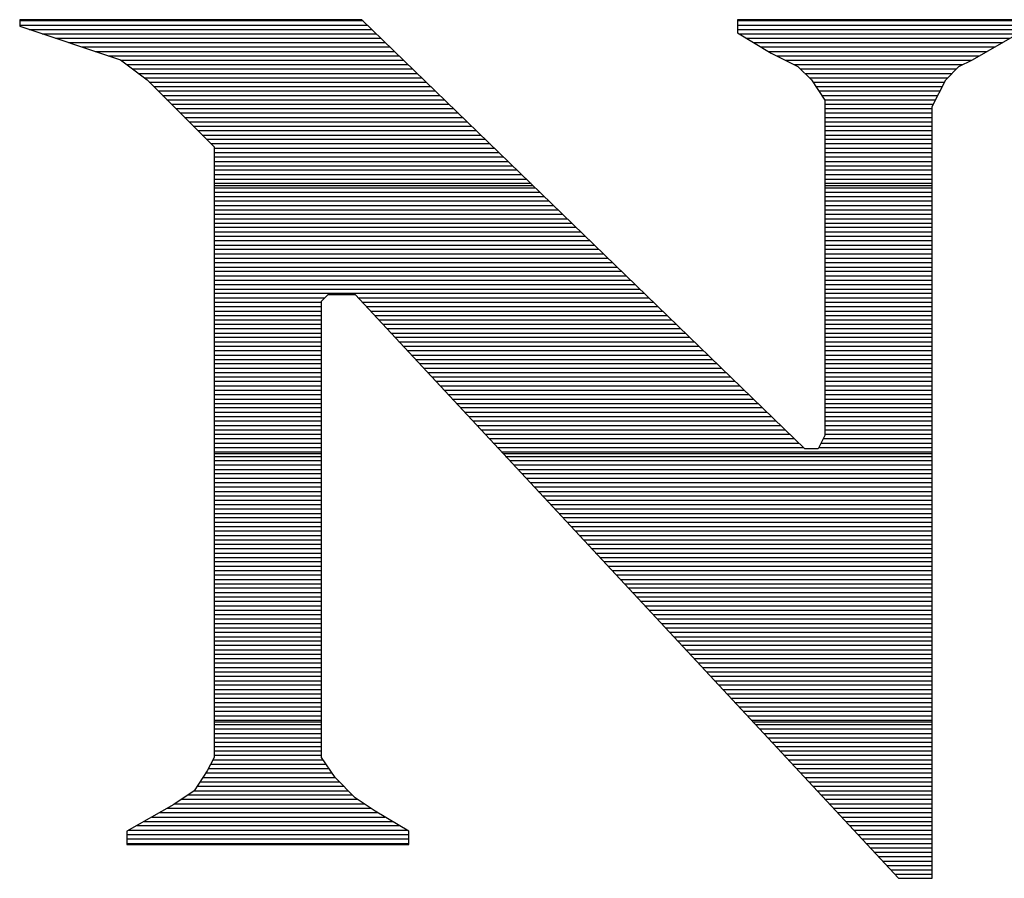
# Model space of a CAD drawing. Extents: x -10 to 137, y -26 to 192.
# Tile 59 of 78: x 32.68 to 34.94, y 138.55 to 140.51. Entities that reach past the tile are written whole.
import ezdxf

# ---------------------------------------------------------------- set-up
doc = ezdxf.new("R2010")
doc.units = 0
doc.layers.add('BG_SILKSCREEN_TOP', color=7, linetype='CONTINUOUS')

msp = doc.modelspace()

# ---------------------------------------------------------------- linework, layer by layer
at = {"layer": 'BG_SILKSCREEN_TOP'}
for points in [[(33.465381, 140.514095), (32.68235, 140.514095)], [(32.68235, 140.514095), (32.68235, 140.49916)], [(32.68235, 140.514095), (32.68235, 140.49916)], [(33.465381, 140.514095), (32.68235, 140.514095)], [(32.68235, 140.511962), (33.468048, 140.511962)], [(32.68235, 140.501827), (33.478183, 140.501827)], [(32.68235, 140.49916), (32.912779, 140.422351)], [(32.68235, 140.49916), (32.912779, 140.422351)], [(34.478841, 139.531573), (33.465381, 140.514095)], [(34.478841, 139.531573), (33.465381, 140.514095)], [(34.970103, 140.514095), (34.325222, 140.514095)], [(34.325222, 140.514095), (34.325222, 140.483692)], [(34.325222, 140.514095), (34.325222, 140.483692)], [(34.970103, 140.514095), (34.325222, 140.514095)], [(34.325222, 140.511962), (34.970103, 140.511962)], [(34.325222, 140.501827), (34.970103, 140.501827)], [(32.703686, 140.491693), (33.488851, 140.491693)], [(32.73409, 140.482091), (33.498986, 140.482091)], [(34.325222, 140.491693), (34.970103, 140.491693)], [(34.325222, 140.483692), (34.402032, 140.437819)], [(34.325222, 140.483692), (34.402032, 140.437819)], [(34.328956, 140.482091), (34.966902, 140.482091)], [(34.862889, 140.422351), (34.970103, 140.483692)], [(34.862889, 140.422351), (34.970103, 140.483692)], [(32.764494, 140.471957), (33.50912, 140.471957)], [(32.794364, 140.461822), (33.519788, 140.461822)], [(32.824768, 140.451688), (33.529923, 140.451688)], [(34.345491, 140.471957), (34.9493, 140.471957)], [(34.36256, 140.461822), (34.931698, 140.461822)], [(34.379096, 140.451688), (34.914096, 140.451688)], [(32.855172, 140.441553), (33.540591, 140.441553)], [(32.885042, 140.431418), (33.551259, 140.431418)], [(34.395631, 140.441553), (34.896494, 140.441553)], [(34.402032, 140.437819), (34.463373, 140.406882)], [(34.402032, 140.437819), (34.463373, 140.406882)], [(34.4143, 140.431418), (34.878358, 140.431418)], [(32.912779, 140.422351), (32.97412, 140.376478)], [(32.912779, 140.422351), (32.97412, 140.376478)], [(32.913846, 140.421284), (33.561393, 140.421284)], [(32.927181, 140.411683), (33.571528, 140.411683)], [(34.434569, 140.421284), (34.860756, 140.421284)], [(34.454838, 140.411683), (34.840487, 140.411683)], [(34.463373, 140.406882), (34.49431, 140.376478)], [(34.463373, 140.406882), (34.49431, 140.376478)], [(34.801548, 140.376478), (34.831952, 140.406882)], [(34.801548, 140.376478), (34.831952, 140.406882)], [(34.831952, 140.406882), (34.862889, 140.422351)], [(34.831952, 140.406882), (34.862889, 140.422351)], [(32.940516, 140.401548), (33.582196, 140.401548)], [(32.953851, 140.39088), (33.592331, 140.39088)], [(34.46924, 140.401548), (34.826618, 140.401548)], [(34.479375, 140.39088), (34.81595, 140.39088)], [(32.967186, 140.381279), (33.602999, 140.381279)], [(32.97412, 140.376478), (33.127739, 140.222859)], [(32.97412, 140.376478), (33.127739, 140.222859)], [(32.978921, 140.371144), (33.613667, 140.371144)], [(34.489509, 140.381279), (34.806349, 140.381279)], [(34.49431, 140.376478), (34.524714, 140.330072)], [(34.49431, 140.376478), (34.524714, 140.330072)], [(34.49751, 140.371144), (34.798348, 140.371144)], [(34.770611, 140.315137), (34.801548, 140.376478)], [(34.770611, 140.315137), (34.801548, 140.376478)], [(32.989055, 140.36101), (33.623801, 140.36101)], [(32.99919, 140.350875), (33.633936, 140.350875)], [(33.009324, 140.34074), (33.644604, 140.34074)], [(34.504445, 140.36101), (34.793547, 140.36101)], [(34.511379, 140.350875), (34.788747, 140.350875)], [(34.518313, 140.34074), (34.783946, 140.34074)], [(33.019459, 140.330606), (33.654738, 140.330606)], [(33.029594, 140.320471), (33.665406, 140.320471)], [(34.524714, 140.330606), (34.779146, 140.330606)], [(34.524714, 140.330072), (34.524714, 139.56251)], [(34.524714, 140.330072), (34.524714, 139.56251)], [(34.524714, 140.320471), (34.773812, 140.320471)], [(33.039728, 140.31087), (33.675541, 140.31087)], [(33.049329, 140.300735), (33.686209, 140.300735)], [(34.524714, 140.31087), (34.770611, 140.31087)], [(34.524714, 140.300735), (34.770611, 140.300735)], [(34.770611, 138.548516), (34.770611, 140.315137)], [(34.770611, 138.548516), (34.770611, 140.315137)], [(33.059464, 140.290067), (33.696344, 140.290067)], [(33.070132, 140.280466), (33.707012, 140.280466)], [(34.524714, 140.290067), (34.770611, 140.290067)], [(34.524714, 140.280466), (34.770611, 140.280466)], [(33.079733, 140.270332), (33.716613, 140.270332)], [(33.089868, 140.260197), (33.727814, 140.260197)], [(33.100002, 140.250062), (33.737949, 140.250062)], [(34.524714, 140.270332), (34.770611, 140.270332)], [(34.524714, 140.260197), (34.770611, 140.260197)], [(34.524714, 140.250062), (34.770611, 140.250062)], [(33.110137, 140.240461), (33.748617, 140.240461)], [(33.120272, 140.230327), (33.758751, 140.230327)], [(34.524714, 140.240461), (34.770611, 140.240461)], [(34.524714, 140.230327), (34.770611, 140.230327)], [(33.127739, 140.222859), (33.127739, 138.825351)], [(33.127739, 140.222859), (33.127739, 138.825351)], [(33.127739, 140.220192), (33.768886, 140.220192)], [(33.127739, 140.210057), (33.779021, 140.210057)], [(34.524714, 140.220192), (34.770611, 140.220192)], [(34.524714, 140.210057), (34.770611, 140.210057)], [(33.127739, 140.199923), (33.790222, 140.199923)], [(33.127739, 140.189788), (33.800357, 140.189788)], [(34.524714, 140.199923), (34.770611, 140.199923)], [(34.524714, 140.189788), (34.770611, 140.189788)], [(33.127739, 140.179654), (33.810491, 140.179654)], [(33.127739, 140.170052), (33.821159, 140.170052)], [(33.127739, 140.159384), (33.831294, 140.159384)], [(34.524714, 140.179654), (34.770611, 140.179654)], [(34.524714, 140.170052), (34.770611, 140.170052)], [(34.524714, 140.159384), (34.770611, 140.159384)], [(33.127739, 140.14925), (33.841428, 140.14925)], [(33.127739, 140.139649), (33.85263, 140.139649)], [(34.524714, 140.14925), (34.770611, 140.14925)], [(34.524714, 140.139649), (34.770611, 140.139649)], [(33.127739, 140.134848), (33.856364, 140.134848)], [(33.127739, 140.129514), (33.862764, 140.129514)], [(33.127739, 140.119379), (33.872899, 140.119379)], [(34.524714, 140.134848), (34.770611, 140.134848)], [(34.524714, 140.129514), (34.770611, 140.129514)], [(34.524714, 140.119379), (34.770611, 140.119379)], [(33.127739, 140.109245), (33.883567, 140.109245)], [(33.127739, 140.09911), (33.893702, 140.09911)], [(34.524714, 140.109245), (34.770611, 140.109245)], [(34.524714, 140.09911), (34.770611, 140.09911)], [(33.127739, 140.088976), (33.903836, 140.088976)], [(33.127739, 140.078841), (33.914504, 140.078841)], [(33.127739, 140.06924), (33.924639, 140.06924)], [(34.524714, 140.088976), (34.770611, 140.088976)], [(34.524714, 140.078841), (34.770611, 140.078841)], [(34.524714, 140.06924), (34.770611, 140.06924)], [(33.127739, 140.058572), (33.935307, 140.058572)], [(33.127739, 140.048437), (33.945441, 140.048437)], [(34.524714, 140.058572), (34.770611, 140.058572)], [(34.524714, 140.048437), (34.770611, 140.048437)], [(33.127739, 140.038836), (33.956109, 140.038836)], [(33.127739, 140.028701), (33.966244, 140.028701)], [(34.524714, 140.038836), (34.770611, 140.038836)], [(34.524714, 140.028701), (34.770611, 140.028701)], [(33.127739, 140.018567), (33.976912, 140.018567)], [(33.127739, 140.008432), (33.987047, 140.008432)], [(34.524714, 140.018567), (34.770611, 140.018567)], [(34.524714, 140.008432), (34.770611, 140.008432)], [(33.127739, 139.998298), (33.997715, 139.998298)], [(33.127739, 139.988696), (34.007849, 139.988696)], [(33.127739, 139.978028), (34.017984, 139.978028)], [(34.524714, 139.998298), (34.770611, 139.998298)], [(34.524714, 139.988696), (34.770611, 139.988696)], [(34.524714, 139.978028), (34.770611, 139.978028)], [(33.127739, 139.968427), (34.028652, 139.968427)], [(33.127739, 139.958293), (34.03932, 139.958293)], [(34.524714, 139.968427), (34.770611, 139.968427)], [(34.524714, 139.958293), (34.770611, 139.958293)], [(33.127739, 139.947625), (34.049454, 139.947625)], [(33.127739, 139.938023), (34.060122, 139.938023)], [(34.524714, 139.947625), (34.770611, 139.947625)], [(34.524714, 139.938023), (34.770611, 139.938023)], [(33.127739, 139.927889), (34.070257, 139.927889)], [(33.127739, 139.917754), (34.080392, 139.917754)], [(34.524714, 139.927889), (34.770611, 139.927889)], [(34.524714, 139.917754), (34.770611, 139.917754)], [(33.127739, 139.90762), (34.09106, 139.90762)], [(33.127739, 139.897485), (34.101194, 139.897485)], [(33.127739, 139.887884), (34.111862, 139.887884)], [(34.524714, 139.90762), (34.770611, 139.90762)], [(34.524714, 139.897485), (34.770611, 139.897485)], [(34.524714, 139.887884), (34.770611, 139.887884)], [(33.127739, 139.877216), (33.380571, 139.877216)], [(33.127739, 139.867615), (33.373103, 139.867615)], [(33.373103, 139.869748), (33.388572, 139.885217)], [(33.373103, 139.869748), (33.388572, 139.885217)], [(33.373103, 138.825351), (33.373103, 139.869748)], [(33.373103, 138.825351), (33.373103, 139.869748)], [(33.388572, 139.885217), (33.449913, 139.885217)], [(33.388572, 139.885217), (33.449913, 139.885217)], [(33.449913, 139.885217), (34.693802, 138.548516)], [(33.449913, 139.885217), (34.693802, 138.548516)], [(33.456847, 139.877216), (34.12253, 139.877216)], [(33.465915, 139.867615), (34.132665, 139.867615)], [(34.524714, 139.877216), (34.770611, 139.877216)], [(34.524714, 139.867615), (34.770611, 139.867615)], [(33.127739, 139.85748), (33.373103, 139.85748)], [(33.127739, 139.846812), (33.373103, 139.846812)], [(33.475516, 139.85748), (34.142799, 139.85748)], [(33.485117, 139.846812), (34.153467, 139.846812)], [(34.524714, 139.85748), (34.770611, 139.85748)], [(34.524714, 139.846812), (34.770611, 139.846812)], [(33.127739, 139.837211), (33.373103, 139.837211)], [(33.127739, 139.827076), (33.373103, 139.827076)], [(33.494185, 139.837211), (34.163602, 139.837211)], [(33.503786, 139.827076), (34.17427, 139.827076)], [(34.524714, 139.837211), (34.770611, 139.837211)], [(34.524714, 139.827076), (34.770611, 139.827076)], [(33.127739, 139.816942), (33.373103, 139.816942)], [(33.127739, 139.806807), (33.373103, 139.806807)], [(33.513387, 139.816942), (34.184938, 139.816942)], [(33.522455, 139.806807), (34.195073, 139.806807)], [(34.524714, 139.816942), (34.770611, 139.816942)], [(34.524714, 139.806807), (34.770611, 139.806807)], [(33.127739, 139.796672), (33.373103, 139.796672)], [(33.127739, 139.787071), (33.373103, 139.787071)], [(33.127739, 139.776403), (33.373103, 139.776403)], [(33.532056, 139.796672), (34.205207, 139.796672)], [(33.541124, 139.787071), (34.215875, 139.787071)], [(33.550192, 139.776403), (34.22601, 139.776403)], [(34.524714, 139.796672), (34.770611, 139.796672)], [(34.524714, 139.787071), (34.770611, 139.787071)], [(34.524714, 139.776403), (34.770611, 139.776403)], [(33.127739, 139.766802), (33.373103, 139.766802)], [(33.127739, 139.756667), (33.373103, 139.756667)], [(33.559793, 139.766802), (34.236678, 139.766802)], [(33.569394, 139.756667), (34.247346, 139.756667)], [(34.524714, 139.766802), (34.770611, 139.766802)], [(34.524714, 139.756667), (34.770611, 139.756667)], [(33.127739, 139.745999), (33.373103, 139.745999)], [(33.127739, 139.736398), (33.373103, 139.736398)], [(33.578996, 139.745999), (34.25748, 139.745999)], [(33.588597, 139.736398), (34.267615, 139.736398)], [(34.524714, 139.745999), (34.770611, 139.745999)], [(34.524714, 139.736398), (34.770611, 139.736398)], [(33.127739, 139.726797), (33.373103, 139.726797)], [(33.127739, 139.716129), (33.373103, 139.716129)], [(33.597131, 139.726797), (34.278283, 139.726797)], [(33.606732, 139.716129), (34.287884, 139.716129)], [(34.524714, 139.726797), (34.770611, 139.726797)], [(34.524714, 139.716129), (34.770611, 139.716129)], [(33.127739, 139.706528), (33.373103, 139.706528)], [(33.127739, 139.696393), (33.373103, 139.696393)], [(33.127739, 139.686259), (33.373103, 139.686259)], [(33.6158, 139.706528), (34.299086, 139.706528)], [(33.625401, 139.696393), (34.30922, 139.696393)], [(33.635003, 139.686259), (34.319888, 139.686259)], [(34.524714, 139.706528), (34.770611, 139.706528)], [(34.524714, 139.696393), (34.770611, 139.696393)], [(34.524714, 139.686259), (34.770611, 139.686259)], [(33.127739, 139.676124), (33.373103, 139.676124)], [(33.127739, 139.665989), (33.373103, 139.665989)], [(33.644604, 139.676124), (34.330023, 139.676124)], [(33.653672, 139.665989), (34.340691, 139.665989)], [(34.524714, 139.676124), (34.770611, 139.676124)], [(34.524714, 139.665989), (34.770611, 139.665989)], [(33.127739, 139.656388), (33.373103, 139.656388)], [(33.127739, 139.64572), (33.373103, 139.64572)], [(33.663273, 139.656388), (34.350292, 139.656388)], [(33.672341, 139.64572), (34.361493, 139.64572)], [(34.524714, 139.656388), (34.770611, 139.656388)], [(34.524714, 139.64572), (34.770611, 139.64572)], [(33.127739, 139.635586), (33.373103, 139.635586)], [(33.127739, 139.625984), (33.373103, 139.625984)], [(33.681942, 139.635586), (34.371628, 139.635586)], [(33.69101, 139.625984), (34.382296, 139.625984)], [(34.524714, 139.635586), (34.770611, 139.635586)], [(34.524714, 139.625984), (34.770611, 139.625984)], [(33.127739, 139.615316), (33.373103, 139.615316)], [(33.127739, 139.605715), (33.373103, 139.605715)], [(33.127739, 139.595581), (33.373103, 139.595581)], [(33.700611, 139.615316), (34.392431, 139.615316)], [(33.710212, 139.605715), (34.402565, 139.605715)], [(33.71928, 139.595581), (34.4127, 139.595581)], [(34.524714, 139.615316), (34.770611, 139.615316)], [(34.524714, 139.605715), (34.770611, 139.605715)], [(34.524714, 139.595581), (34.770611, 139.595581)], [(33.127739, 139.585446), (33.373103, 139.585446)], [(33.127739, 139.575311), (33.373103, 139.575311)], [(33.728881, 139.585446), (34.423901, 139.585446)], [(33.737949, 139.575311), (34.434036, 139.575311)], [(34.524714, 139.585446), (34.770611, 139.585446)], [(34.524714, 139.575311), (34.770611, 139.575311)], [(33.127739, 139.565177), (33.373103, 139.565177)], [(33.127739, 139.555576), (33.373103, 139.555576)], [(33.74755, 139.565177), (34.44417, 139.565177)], [(33.756618, 139.555576), (34.454838, 139.555576)], [(34.524714, 139.56251), (34.509779, 139.531573)], [(34.524714, 139.56251), (34.509779, 139.531573)], [(34.521513, 139.555576), (34.770611, 139.555576)], [(34.524714, 139.565177), (34.770611, 139.565177)], [(33.127739, 139.544908), (33.373103, 139.544908)], [(33.127739, 139.534773), (33.373103, 139.534773)], [(33.766219, 139.544908), (34.464973, 139.544908)], [(33.77582, 139.534773), (34.475108, 139.534773)], [(34.509779, 139.531573), (34.478841, 139.531573)], [(34.509779, 139.531573), (34.478841, 139.531573)], [(34.511379, 139.534773), (34.770611, 139.534773)], [(34.516713, 139.544908), (34.770611, 139.544908)], [(33.127739, 139.525172), (33.373103, 139.525172)], [(33.127739, 139.520905), (33.373103, 139.520905)], [(33.127739, 139.514504), (33.373103, 139.514504)], [(33.127739, 139.504903), (33.373103, 139.504903)], [(33.785421, 139.525172), (34.770611, 139.525172)], [(33.788622, 139.520905), (34.770611, 139.520905)], [(33.794489, 139.514504), (34.770611, 139.514504)], [(33.80409, 139.504903), (34.770611, 139.504903)], [(33.127739, 139.494768), (33.373103, 139.494768)], [(33.127739, 139.484633), (33.373103, 139.484633)], [(33.812625, 139.494768), (34.770611, 139.494768)], [(33.822226, 139.484633), (34.770611, 139.484633)], [(33.127739, 139.475032), (33.373103, 139.475032)], [(33.127739, 139.464364), (33.373103, 139.464364)], [(33.831827, 139.475032), (34.770611, 139.475032)], [(33.841428, 139.464364), (34.770611, 139.464364)], [(33.127739, 139.454763), (33.373103, 139.454763)], [(33.127739, 139.444628), (33.373103, 139.444628)], [(33.85103, 139.454763), (34.770611, 139.454763)], [(33.860097, 139.444628), (34.770611, 139.444628)], [(33.127739, 139.43396), (33.373103, 139.43396)], [(33.127739, 139.424359), (33.373103, 139.424359)], [(33.869165, 139.43396), (34.770611, 139.43396)], [(33.878766, 139.424359), (34.770611, 139.424359)], [(33.127739, 139.414225), (33.373103, 139.414225)], [(33.127739, 139.40409), (33.373103, 139.40409)], [(33.127739, 139.393955), (33.373103, 139.393955)], [(33.888368, 139.414225), (34.770611, 139.414225)], [(33.897435, 139.40409), (34.770611, 139.40409)], [(33.907037, 139.393955), (34.770611, 139.393955)], [(33.127739, 139.383821), (33.373103, 139.383821)], [(33.127739, 139.37422), (33.373103, 139.37422)], [(33.916638, 139.383821), (34.770611, 139.383821)], [(33.925706, 139.37422), (34.770611, 139.37422)], [(33.127739, 139.363552), (33.373103, 139.363552)], [(33.127739, 139.35395), (33.373103, 139.35395)], [(33.935307, 139.363552), (34.770611, 139.363552)], [(33.944908, 139.35395), (34.770611, 139.35395)], [(33.127739, 139.343816), (33.373103, 139.343816)], [(33.127739, 139.333148), (33.373103, 139.333148)], [(33.953442, 139.343816), (34.770611, 139.343816)], [(33.963044, 139.333148), (34.770611, 139.333148)], [(33.127739, 139.323547), (33.373103, 139.323547)], [(33.127739, 139.313412), (33.373103, 139.313412)], [(33.127739, 139.303277), (33.373103, 139.303277)], [(33.972645, 139.323547), (34.770611, 139.323547)], [(33.982246, 139.313412), (34.770611, 139.313412)], [(33.991847, 139.303277), (34.770611, 139.303277)], [(33.127739, 139.293143), (33.373103, 139.293143)], [(33.127739, 139.283008), (33.373103, 139.283008)], [(34.000382, 139.293143), (34.770611, 139.293143)], [(34.009983, 139.283008), (34.770611, 139.283008)], [(33.127739, 139.273407), (33.373103, 139.273407)], [(33.127739, 139.262739), (33.373103, 139.262739)], [(34.019051, 139.273407), (34.770611, 139.273407)], [(34.028652, 139.262739), (34.770611, 139.262739)], [(33.127739, 139.253138), (33.373103, 139.253138)], [(33.127739, 139.243003), (33.373103, 139.243003)], [(34.038253, 139.253138), (34.770611, 139.253138)], [(34.047854, 139.243003), (34.770611, 139.243003)], [(33.127739, 139.232335), (33.373103, 139.232335)], [(33.127739, 139.222734), (33.373103, 139.222734)], [(33.127739, 139.213133), (33.373103, 139.213133)], [(34.056922, 139.232335), (34.770611, 139.232335)], [(34.066523, 139.222734), (34.770611, 139.222734)], [(34.075591, 139.213133), (34.770611, 139.213133)], [(33.127739, 139.202465), (33.373103, 139.202465)], [(33.127739, 139.192864), (33.373103, 139.192864)], [(34.085192, 139.202465), (34.770611, 139.202465)], [(34.09426, 139.192864), (34.770611, 139.192864)], [(33.127739, 139.182729), (33.373103, 139.182729)], [(33.127739, 139.172594), (33.373103, 139.172594)], [(34.103861, 139.182729), (34.770611, 139.182729)], [(34.113462, 139.172594), (34.770611, 139.172594)], [(33.127739, 139.16246), (33.373103, 139.16246)], [(33.127739, 139.152325), (33.373103, 139.152325)], [(34.12253, 139.16246), (34.770611, 139.16246)], [(34.132131, 139.152325), (34.770611, 139.152325)], [(33.127739, 139.142724), (33.373103, 139.142724)], [(33.127739, 139.132056), (33.373103, 139.132056)], [(33.127739, 139.121921), (33.373103, 139.121921)], [(34.141199, 139.142724), (34.770611, 139.142724)], [(34.1508, 139.132056), (34.770611, 139.132056)], [(34.159868, 139.121921), (34.770611, 139.121921)], [(33.127739, 139.11232), (33.373103, 139.11232)], [(33.127739, 139.101652), (33.373103, 139.101652)], [(34.169469, 139.11232), (34.770611, 139.11232)], [(34.179071, 139.101652), (34.770611, 139.101652)], [(33.127739, 139.092051), (33.373103, 139.092051)], [(33.127739, 139.081916), (33.373103, 139.081916)], [(34.188672, 139.092051), (34.770611, 139.092051)], [(34.19774, 139.081916), (34.770611, 139.081916)], [(33.127739, 139.071782), (33.373103, 139.071782)], [(33.127739, 139.061647), (33.373103, 139.061647)], [(34.207341, 139.071782), (34.770611, 139.071782)], [(34.215875, 139.061647), (34.770611, 139.061647)], [(33.127739, 139.051513), (33.373103, 139.051513)], [(33.127739, 139.041911), (33.373103, 139.041911)], [(34.225476, 139.051513), (34.770611, 139.051513)], [(34.235078, 139.041911), (34.770611, 139.041911)], [(33.127739, 139.031243), (33.373103, 139.031243)], [(33.127739, 139.021109), (33.373103, 139.021109)], [(33.127739, 139.011508), (33.373103, 139.011508)], [(34.244679, 139.031243), (34.770611, 139.031243)], [(34.25428, 139.021109), (34.770611, 139.021109)], [(34.263348, 139.011508), (34.770611, 139.011508)], [(33.127739, 139.00084), (33.373103, 139.00084)], [(33.127739, 138.991238), (33.373103, 138.991238)], [(34.272416, 139.00084), (34.770611, 139.00084)], [(34.282017, 138.991238), (34.770611, 138.991238)], [(33.127739, 138.981104), (33.373103, 138.981104)], [(33.127739, 138.970969), (33.373103, 138.970969)], [(34.291618, 138.981104), (34.770611, 138.981104)], [(34.300686, 138.970969), (34.770611, 138.970969)], [(33.127739, 138.960835), (33.373103, 138.960835)], [(33.127739, 138.9507), (33.373103, 138.9507)], [(34.310287, 138.960835), (34.770611, 138.960835)], [(34.319888, 138.9507), (34.770611, 138.9507)], [(33.127739, 138.941099), (33.373103, 138.941099)], [(33.127739, 138.930964), (33.373103, 138.930964)], [(33.127739, 138.920296), (33.373103, 138.920296)], [(34.328956, 138.941099), (34.770611, 138.941099)], [(34.338557, 138.930964), (34.770611, 138.930964)], [(34.348158, 138.920296), (34.770611, 138.920296)], [(33.127739, 138.910695), (33.373103, 138.910695)], [(33.127739, 138.906428), (33.373103, 138.906428)], [(33.127739, 138.90056), (33.373103, 138.90056)], [(34.356693, 138.910695), (34.770611, 138.910695)], [(34.36096, 138.906428), (34.770611, 138.906428)], [(34.366294, 138.90056), (34.770611, 138.90056)], [(33.127739, 138.890426), (33.373103, 138.890426)], [(33.127739, 138.880291), (33.373103, 138.880291)], [(34.375895, 138.890426), (34.770611, 138.890426)], [(34.385496, 138.880291), (34.770611, 138.880291)], [(33.127739, 138.870157), (33.373103, 138.870157)], [(33.127739, 138.860022), (33.373103, 138.860022)], [(34.395098, 138.870157), (34.770611, 138.870157)], [(34.404165, 138.860022), (34.770611, 138.860022)], [(33.127739, 138.849887), (33.373103, 138.849887)], [(33.127739, 138.840286), (33.373103, 138.840286)], [(33.127739, 138.830152), (33.373103, 138.830152)], [(34.413233, 138.849887), (34.770611, 138.849887)], [(34.422301, 138.840286), (34.770611, 138.840286)], [(34.431902, 138.830152), (34.770611, 138.830152)], [(33.127739, 138.825351), (33.111737, 138.794414)], [(33.127739, 138.825351), (33.111737, 138.794414)], [(33.119738, 138.809882), (33.383238, 138.809882)], [(33.124539, 138.819484), (33.376837, 138.819484)], [(33.40404, 138.778945), (33.373103, 138.825351)], [(33.40404, 138.778945), (33.373103, 138.825351)], [(34.441503, 138.819484), (34.770611, 138.819484)], [(34.451105, 138.809882), (34.770611, 138.809882)], [(33.111737, 138.794414), (33.081333, 138.748541)], [(33.111737, 138.794414), (33.081333, 138.748541)], [(33.108537, 138.789613), (33.396573, 138.789613)], [(33.114938, 138.799748), (33.390172, 138.799748)], [(34.460172, 138.799748), (34.770611, 138.799748)], [(34.469774, 138.789613), (34.770611, 138.789613)], [(33.095202, 138.769344), (33.413108, 138.769344)], [(33.102136, 138.779479), (33.403507, 138.779479)], [(33.449913, 138.733073), (33.40404, 138.778945)], [(33.449913, 138.733073), (33.40404, 138.778945)], [(34.478841, 138.779479), (34.770611, 138.779479)], [(34.488443, 138.769344), (34.770611, 138.769344)], [(33.081333, 138.748541), (33.034928, 138.717604)], [(33.081333, 138.748541), (33.034928, 138.717604)], [(33.067465, 138.739474), (33.443512, 138.739474)], [(33.081867, 138.749075), (33.433377, 138.749075)], [(33.088801, 138.759209), (33.423776, 138.759209)], [(34.49751, 138.759209), (34.770611, 138.759209)], [(34.507112, 138.749075), (34.770611, 138.749075)], [(34.516713, 138.739474), (34.770611, 138.739474)], [(33.034928, 138.717604), (32.927714, 138.656263)], [(33.034928, 138.717604), (32.927714, 138.656263)], [(33.037595, 138.719204), (33.470715, 138.719204)], [(33.05253, 138.729339), (33.45578, 138.729339)], [(33.495785, 138.702136), (33.449913, 138.733073)], [(33.495785, 138.702136), (33.449913, 138.733073)], [(34.525781, 138.729339), (34.770611, 138.729339)], [(34.535382, 138.719204), (34.770611, 138.719204)], [(33.002924, 138.699469), (33.501653, 138.699469)], [(33.020526, 138.70907), (33.486184, 138.70907)], [(33.572595, 138.656263), (33.495785, 138.702136)], [(33.572595, 138.656263), (33.495785, 138.702136)], [(34.54445, 138.70907), (34.770611, 138.70907)], [(34.554051, 138.699469), (34.770611, 138.699469)], [(32.967186, 138.678666), (33.535257, 138.678666)], [(32.984788, 138.688801), (33.518188, 138.688801)], [(34.563119, 138.688801), (34.770611, 138.688801)], [(34.57272, 138.678666), (34.770611, 138.678666)], [(32.927714, 138.656263), (32.927714, 138.625859)], [(32.927714, 138.656263), (32.927714, 138.625859)], [(32.927714, 138.648796), (33.572595, 138.648796)], [(32.931981, 138.65893), (33.568861, 138.65893)], [(32.950117, 138.669065), (33.551792, 138.669065)], [(33.572595, 138.625859), (33.572595, 138.656263)], [(33.572595, 138.625859), (33.572595, 138.656263)], [(34.582321, 138.669065), (34.770611, 138.669065)], [(34.591922, 138.65893), (34.770611, 138.65893)], [(34.60099, 138.648796), (34.770611, 138.648796)], [(32.927714, 138.638661), (33.572595, 138.638661)], [(32.927714, 138.628526), (33.572595, 138.628526)], [(34.610591, 138.638661), (34.770611, 138.638661)], [(34.619659, 138.628526), (34.770611, 138.628526)], [(32.927714, 138.625859), (33.572595, 138.625859)], [(32.927714, 138.625859), (33.572595, 138.625859)], [(34.628727, 138.618392), (34.770611, 138.618392)], [(34.638328, 138.608257), (34.770611, 138.608257)], [(34.647929, 138.598656), (34.770611, 138.598656)], [(34.65753, 138.587988), (34.770611, 138.587988)], [(34.666598, 138.577853), (34.770611, 138.577853)], [(34.675666, 138.568252), (34.770611, 138.568252)], [(34.685267, 138.558118), (34.770611, 138.558118)], [(34.693802, 138.548516), (34.770611, 138.548516)], [(34.693802, 138.548516), (34.770611, 138.548516)]]:
    msp.add_lwpolyline(points, dxfattribs=at)

doc.saveas('drawing.dxf')
